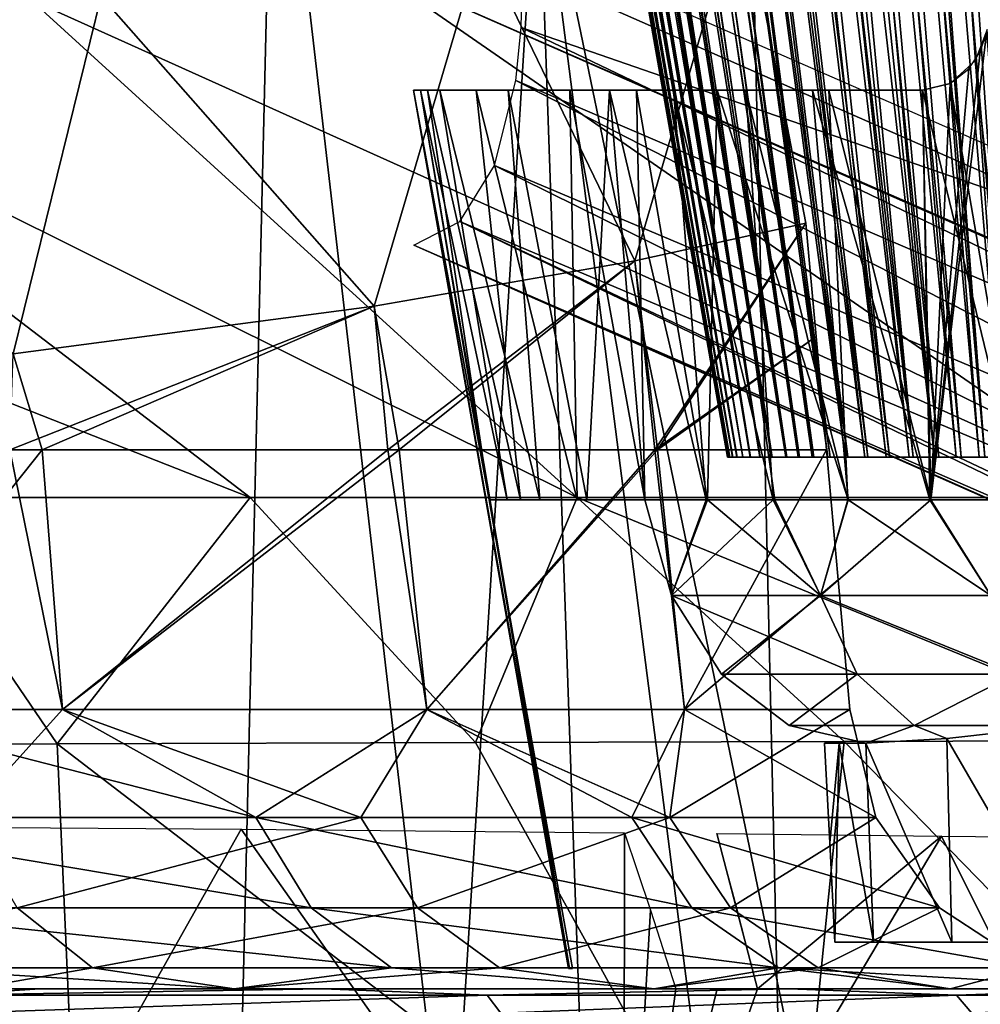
# Model space of a CAD drawing. Header units: millimetres. Extents: x -148 to 148, y -43 to 91.
# Tile 126 of 149: x 110.72 to 120.5, y 4.34 to 14.37. Entities that reach past the tile are written whole.
import ezdxf

# ---------------------------------------------------------------- set-up
doc = ezdxf.new("R2010")
doc.units = ezdxf.units.MM
doc.header["$LTSCALE"] = 65.185185
for name, color, linetype in [('10', 7, 'CONTINUOUS'), ('13', 7, 'CONTINUOUS'), ('15', 7, 'CONTINUOUS'), ('16', 7, 'CONTINUOUS'), ('18', 7, 'CONTINUOUS'), ('184', 7, 'CONTINUOUS'), ('189', 7, 'CONTINUOUS'), ('192', 7, 'CONTINUOUS'), ('193', 7, 'CONTINUOUS'), ('202', 7, 'CONTINUOUS'), ('205', 7, 'CONTINUOUS'), ('213', 7, 'CONTINUOUS'), ('214', 7, 'CONTINUOUS'), ('248', 7, 'CONTINUOUS'), ('249', 7, 'CONTINUOUS'), ('250', 7, 'CONTINUOUS'), ('251', 7, 'CONTINUOUS'), ('252', 7, 'CONTINUOUS'), ('253', 7, 'CONTINUOUS'), ('281', 7, 'CONTINUOUS'), ('286', 7, 'CONTINUOUS'), ('287', 7, 'CONTINUOUS'), ('5', 7, 'CONTINUOUS'), ('6', 7, 'CONTINUOUS'), ('7', 7, 'CONTINUOUS'), ('8', 7, 'CONTINUOUS'), ('9', 7, 'CONTINUOUS')]:
    doc.layers.add(name, color=color, linetype=linetype)

msp = doc.modelspace()

# ---------------------------------------------------------------- linework, layer by layer
at = {"layer": '10', "color": 254, "linetype": 'Continuous', "true_color": 0xb0e0e6}
for points in [[(109.276, 16.866, 26.849), (106.772, 14.157, 31.61), (111.554, 14.605, 25.112), (109.276, 16.866, 26.849)], [(115.418, 15.146, 17.903), (116.982, 11.91, 15.57), (118.076, 15.667, 10.038), (115.418, 15.146, 17.903)], [(116.982, 11.91, 15.57), (118.723, 12.293, 9.774), (118.076, 15.667, 10.038), (116.982, 11.91, 15.57)], [(111.554, 14.605, 25.112), (114.33, 11.449, 21.489), (115.418, 15.146, 17.903), (111.554, 14.605, 25.112)], [(114.33, 11.449, 21.489), (116.982, 11.91, 15.57), (115.418, 15.146, 17.903), (114.33, 11.449, 21.489)], [(106.772, 14.157, 31.61), (110.656, 10.963, 27.511), (111.554, 14.605, 25.112), (106.772, 14.157, 31.61)], [(110.656, 10.963, 27.511), (114.33, 11.449, 21.489), (111.554, 14.605, 25.112), (110.656, 10.963, 27.511)]]:
    msp.add_3dface(points, dxfattribs=at)
at = {"layer": '13', "color": 254, "linetype": 'Continuous', "true_color": 0xb0e0e6}
for points in [[(106.772, 14.157, -31.61), (109.276, 16.866, -26.849), (111.554, 14.605, -25.112), (106.772, 14.157, -31.61)], [(116.982, 11.91, -15.57), (115.418, 15.146, -17.903), (118.076, 15.667, -10.038), (116.982, 11.91, -15.57)], [(118.723, 12.293, -9.774), (116.982, 11.91, -15.57), (118.076, 15.667, -10.038), (118.723, 12.293, -9.774)], [(114.33, 11.449, -21.489), (111.554, 14.605, -25.112), (115.418, 15.146, -17.903), (114.33, 11.449, -21.489)], [(116.982, 11.91, -15.57), (114.33, 11.449, -21.489), (115.418, 15.146, -17.903), (116.982, 11.91, -15.57)], [(110.656, 10.963, -27.512), (106.772, 14.157, -31.61), (111.554, 14.605, -25.112), (110.656, 10.963, -27.512)], [(114.33, 11.449, -21.489), (110.656, 10.963, -27.512), (111.554, 14.605, -25.112), (114.33, 11.449, -21.489)]]:
    msp.add_3dface(points, dxfattribs=at)
at = {"layer": '15', "color": 254, "linetype": 'Continuous', "true_color": 0xb0e0e6}
for points in [[(108.848, 7.343, 30.267), (108.209, 6.244, 31.501), (113.127, 6.244, 24.581), (108.848, 7.343, 30.267)], [(111.16, 7.343, 27.118), (108.848, 7.343, 30.267), (113.127, 6.244, 24.581), (111.16, 7.343, 27.118)], [(114.865, 7.343, 20.929), (111.16, 7.343, 27.118), (113.127, 6.244, 24.581), (114.865, 7.343, 20.929)], [(114.865, 7.343, 20.929), (113.127, 6.244, 24.581), (116.951, 6.244, 17.048), (114.865, 7.343, 20.929)], [(117.489, 7.343, 14.883), (114.865, 7.343, 20.929), (116.951, 6.244, 17.048), (117.489, 7.343, 14.883)], [(117.489, 7.343, 14.883), (116.951, 6.244, 17.048), (119.436, 6.244, 9.013), (117.489, 7.343, 14.883)], [(119.171, 7.343, 8.957), (117.489, 7.343, 14.883), (119.436, 6.244, 9.013), (119.171, 7.343, 8.957)], [(108.72, 5.323, 31.918), (113.691, 5.323, 24.925), (108.209, 6.244, 31.501), (108.72, 5.323, 31.918)], [(108.209, 6.244, 31.501), (113.691, 5.323, 24.925), (113.127, 6.244, 24.581), (108.209, 6.244, 31.501)], [(113.127, 6.244, 24.581), (117.562, 5.323, 17.298), (116.951, 6.244, 17.048), (113.127, 6.244, 24.581)], [(113.691, 5.323, 24.925), (117.562, 5.323, 17.298), (113.127, 6.244, 24.581), (113.691, 5.323, 24.925)], [(116.951, 6.244, 17.048), (120.082, 5.323, 9.15), (119.436, 6.244, 9.013), (116.951, 6.244, 17.048)], [(117.562, 5.323, 17.298), (120.082, 5.323, 9.15), (116.951, 6.244, 17.048), (117.562, 5.323, 17.298)], [(109.46, 4.713, 32.522), (114.506, 4.713, 25.422), (108.72, 5.323, 31.918), (109.46, 4.713, 32.522)], [(108.72, 5.323, 31.918), (114.506, 4.713, 25.422), (113.691, 5.323, 24.925), (108.72, 5.323, 31.918)], [(114.506, 4.713, 25.422), (118.446, 4.713, 17.659), (113.691, 5.323, 24.925), (114.506, 4.713, 25.422)], [(113.691, 5.323, 24.925), (118.446, 4.713, 17.659), (117.562, 5.323, 17.298), (113.691, 5.323, 24.925)], [(118.446, 4.713, 17.659), (121.016, 4.713, 9.347), (117.562, 5.323, 17.298), (118.446, 4.713, 17.659)], [(117.562, 5.323, 17.298), (121.016, 4.713, 9.347), (120.082, 5.323, 9.15), (117.562, 5.323, 17.298)], [(109.46, 4.713, 32.522), (112.907, 4.5, 29.844), (114.506, 4.713, 25.422), (109.46, 4.713, 32.522)], [(110.237, 4.5, 33.324), (112.907, 4.5, 29.844), (109.46, 4.713, 32.522), (110.237, 4.5, 33.324)], [(112.907, 4.5, 29.844), (117.178, 4.5, 22.971), (114.506, 4.713, 25.422), (112.907, 4.5, 29.844)], [(114.506, 4.713, 25.422), (117.178, 4.5, 22.971), (118.446, 4.713, 17.659), (114.506, 4.713, 25.422)], [(117.178, 4.5, 22.971), (120.191, 4.5, 16.222), (118.446, 4.713, 17.659), (117.178, 4.5, 22.971)], [(120.191, 4.5, 16.222), (122.102, 4.5, 9.577), (118.446, 4.713, 17.659), (120.191, 4.5, 16.222)], [(118.446, 4.713, 17.659), (122.102, 4.5, 9.577), (121.016, 4.713, 9.347), (118.446, 4.713, 17.659)]]:
    msp.add_3dface(points, dxfattribs=at)
at = {"layer": '16', "color": 254, "linetype": 'Continuous', "true_color": 0xb0e0e6}
for points in [[(108.848, 7.343, -30.267), (111.16, 7.343, -27.118), (110.166, 6.244, -28.982), (108.848, 7.343, -30.267)], [(110.166, 6.244, -28.982), (111.16, 7.343, -27.118), (114.195, 6.244, -22.753), (110.166, 6.244, -28.982)], [(111.16, 7.343, -27.118), (114.865, 7.343, -20.929), (114.195, 6.244, -22.753), (111.16, 7.343, -27.118)], [(114.195, 6.244, -22.753), (114.865, 7.343, -20.929), (117.34, 6.244, -16.067), (114.195, 6.244, -22.753)], [(114.865, 7.343, -20.929), (117.489, 7.343, -14.883), (117.34, 6.244, -16.067), (114.865, 7.343, -20.929)], [(117.34, 6.244, -16.067), (119.171, 7.343, -8.957), (119.436, 6.244, -9.013), (117.34, 6.244, -16.067)], [(117.489, 7.343, -14.883), (119.171, 7.343, -8.957), (117.34, 6.244, -16.067), (117.489, 7.343, -14.883)], [(110.166, 6.244, -28.982), (114.195, 6.244, -22.753), (110.697, 5.323, -29.374), (110.166, 6.244, -28.982)], [(110.697, 5.323, -29.374), (114.195, 6.244, -22.753), (114.772, 5.323, -23.075), (110.697, 5.323, -29.374)], [(114.195, 6.244, -22.753), (117.34, 6.244, -16.067), (114.772, 5.323, -23.075), (114.195, 6.244, -22.753)], [(114.772, 5.323, -23.075), (117.34, 6.244, -16.067), (117.956, 5.323, -16.304), (114.772, 5.323, -23.075)], [(117.34, 6.244, -16.067), (119.436, 6.244, -9.013), (117.956, 5.323, -16.304), (117.34, 6.244, -16.067)], [(119.436, 6.244, -9.013), (120.082, 5.323, -9.15), (117.956, 5.323, -16.304), (119.436, 6.244, -9.013)], [(111.465, 4.713, -29.941), (106.599, 4.713, -35.812), (110.697, 5.323, -29.374), (111.465, 4.713, -29.941)], [(111.465, 4.713, -29.941), (110.697, 5.323, -29.374), (114.772, 5.323, -23.075), (111.465, 4.713, -29.941)], [(115.605, 4.713, -23.54), (111.465, 4.713, -29.941), (114.772, 5.323, -23.075), (115.605, 4.713, -23.54)], [(115.605, 4.713, -23.54), (114.772, 5.323, -23.075), (117.956, 5.323, -16.304), (115.605, 4.713, -23.54)], [(118.847, 4.713, -16.647), (115.605, 4.713, -23.54), (117.956, 5.323, -16.304), (118.847, 4.713, -16.647)], [(120.082, 5.323, -9.15), (118.847, 4.713, -16.647), (117.956, 5.323, -16.304), (120.082, 5.323, -9.15)], [(121.016, 4.713, -9.347), (118.847, 4.713, -16.647), (120.082, 5.323, -9.15), (121.016, 4.713, -9.347)], [(111.465, 4.713, -29.941), (110.237, 4.5, -33.324), (106.599, 4.713, -35.812), (111.465, 4.713, -29.941)], [(112.907, 4.5, -29.844), (110.237, 4.5, -33.324), (111.465, 4.713, -29.941), (112.907, 4.5, -29.844)], [(115.605, 4.713, -23.54), (112.907, 4.5, -29.844), (111.465, 4.713, -29.941), (115.605, 4.713, -23.54)], [(117.178, 4.5, -22.971), (112.907, 4.5, -29.844), (115.605, 4.713, -23.54), (117.178, 4.5, -22.971)], [(118.847, 4.713, -16.647), (117.178, 4.5, -22.971), (115.605, 4.713, -23.54), (118.847, 4.713, -16.647)], [(120.191, 4.5, -16.221), (117.178, 4.5, -22.971), (118.847, 4.713, -16.647), (120.191, 4.5, -16.221)], [(121.016, 4.713, -9.347), (120.191, 4.5, -16.221), (118.847, 4.713, -16.647), (121.016, 4.713, -9.347)], [(122.102, 4.5, -9.577), (120.191, 4.5, -16.221), (121.016, 4.713, -9.347), (122.102, 4.5, -9.577)]]:
    msp.add_3dface(points, dxfattribs=at)
at = {"layer": '18', "color": 254, "linetype": 'Continuous', "true_color": 0xb0e0e6}
for points in [[(107.673, 4.5, -38.535), (110.928, 4.5, -35.471), (109.95, 4.433, -36.775), (107.673, 4.5, -38.535)], [(110.928, 4.5, -35.471), (113.807, 4.5, -32.435), (109.95, 4.433, -36.775), (110.928, 4.5, -35.471)], [(113.807, 4.5, -32.435), (115.479, 4.433, -30.884), (109.95, 4.433, -36.775), (113.807, 4.5, -32.435)], [(115.479, 4.433, -30.884), (110.076, 4.25, -36.907), (109.95, 4.433, -36.775), (115.479, 4.433, -30.884)], [(115.62, 4.25, -31.002), (110.076, 4.25, -36.907), (115.479, 4.433, -30.884), (115.62, 4.25, -31.002)], [(113.807, 4.5, -32.435), (118.552, 4.5, -26.474), (115.479, 4.433, -30.884), (113.807, 4.5, -32.435)], [(118.552, 4.5, -26.474), (120.257, 4.433, -24.369), (115.479, 4.433, -30.884), (118.552, 4.5, -26.474)], [(120.257, 4.433, -24.369), (115.62, 4.25, -31.002), (115.479, 4.433, -30.884), (120.257, 4.433, -24.369)], [(120.411, 4.25, -24.467), (115.62, 4.25, -31.002), (120.257, 4.433, -24.369), (120.411, 4.25, -24.467)], [(118.552, 4.5, -26.474), (122.119, 4.5, -20.676), (120.257, 4.433, -24.369), (118.552, 4.5, -26.474)], [(122.119, 4.5, -20.676), (124.056, 4.433, -17.239), (120.257, 4.433, -24.369), (122.119, 4.5, -20.676)], [(124.056, 4.433, -17.239), (120.411, 4.25, -24.467), (120.257, 4.433, -24.369), (124.056, 4.433, -17.239)], [(124.224, 4.25, -17.313), (120.411, 4.25, -24.467), (124.056, 4.433, -17.239), (124.224, 4.25, -17.313)]]:
    msp.add_3dface(points, dxfattribs=at)
at = {"layer": '184', "color": 7, "linetype": 'Continuous'}
for points in [[(107.796, -34.448, -59.252), (108.169, 18.478, -55.746), (112.067, -34.448, -56.512), (107.796, -34.448, -59.252)], [(108.169, 18.478, -55.746), (113.309, 17.619, -52.342), (112.067, -34.448, -56.512), (108.169, 18.478, -55.746)], [(112.067, -34.448, -56.512), (113.309, 17.619, -52.342), (119.335, -34.448, -51.248), (112.067, -34.448, -56.512)], [(113.309, 17.619, -52.342), (118.146, 16.834, -48.762), (119.335, -34.448, -51.248), (113.309, 17.619, -52.342)], [(118.146, 16.834, -48.762), (122.701, 16.122, -44.981), (119.335, -34.448, -51.248), (118.146, 16.834, -48.762)], [(119.335, -34.448, -51.248), (122.701, 16.122, -44.981), (125.137, -34.448, -46.354), (119.335, -34.448, -51.248)]]:
    msp.add_3dface(points, dxfattribs=at)
at = {"layer": '189', "color": 7, "linetype": 'Continuous'}
for points in [[(114.603, 15.71, 22.265), (121.359, 12.747, 23.628), (117.402, 40.268, 18.33), (114.603, 15.71, 22.265)], [(117.402, 40.268, 18.33), (121.359, 12.747, 23.628), (120.978, 35.555, 19.61), (117.402, 40.268, 18.33)]]:
    msp.add_3dface(points, dxfattribs=at)
at = {"layer": '192', "color": 7, "linetype": 'Continuous'}
for points in [[(106.442, 6.981, 48.18), (111.105, 6.994, 44.546), (109.397, 9.5, 44.757), (106.442, 6.981, 48.18)], [(109.397, 9.5, 44.757), (111.105, 6.994, 44.546), (113.069, 9.5, 41.591), (109.397, 9.5, 44.757)], [(111.105, 6.994, 44.546), (115.363, 7.007, 40.796), (113.069, 9.5, 41.591), (111.105, 6.994, 44.546)], [(113.069, 9.5, 41.591), (115.363, 7.007, 40.796), (116.395, 9.5, 38.4), (113.069, 9.5, 41.591)], [(115.363, 7.007, 40.796), (119.114, 7.018, 37.046), (116.395, 9.5, 38.4), (115.363, 7.007, 40.796)], [(116.395, 9.5, 38.4), (122.431, 7.029, 33.268), (122.081, 9.5, 31.953), (116.395, 9.5, 38.4)], [(119.114, 7.018, 37.046), (122.431, 7.029, 33.268), (116.395, 9.5, 38.4), (119.114, 7.018, 37.046)]]:
    msp.add_3dface(points, dxfattribs=at)
at = {"layer": '193', "color": 7, "linetype": 'Continuous'}
for points in [[(119.114, 7.018, 37.046), (115.363, 7.007, 40.796), (118.535, 1.287, 40.397), (119.114, 7.018, 37.046)], [(119.114, 7.018, 37.046), (118.535, 1.287, 40.397), (124.663, 1.326, 33.826), (119.114, 7.018, 37.046)], [(122.431, 7.029, 33.268), (119.114, 7.018, 37.046), (124.663, 1.326, 33.826), (122.431, 7.029, 33.268)], [(106.442, 6.981, 48.18), (103.204, 1.194, 52.417), (111.361, 1.242, 46.612), (106.442, 6.981, 48.18)], [(111.105, 6.994, 44.546), (106.442, 6.981, 48.18), (111.361, 1.242, 46.612), (111.105, 6.994, 44.546)], [(115.363, 7.007, 40.796), (111.105, 6.994, 44.546), (118.535, 1.287, 40.397), (115.363, 7.007, 40.796)], [(111.105, 6.994, 44.546), (111.361, 1.242, 46.612), (118.535, 1.287, 40.397), (111.105, 6.994, 44.546)]]:
    msp.add_3dface(points, dxfattribs=at)
at = {"layer": '202', "color": 7, "linetype": 'Continuous'}
for points in [[(110.837, 14.57, 28.448), (122.081, 9.5, 31.953), (114.264, 14.917, 23.021), (110.837, 14.57, 28.448)], [(114.264, 14.917, 23.021), (126.573, 9.5, 25.444), (120.764, 12.066, 24.351), (114.264, 14.917, 23.021)], [(122.081, 9.5, 31.953), (126.573, 9.5, 25.444), (114.264, 14.917, 23.021), (122.081, 9.5, 31.953)], [(106.879, 14.239, 33.479), (116.395, 9.5, 38.4), (110.837, 14.57, 28.448), (106.879, 14.239, 33.479)], [(116.395, 9.5, 38.4), (122.081, 9.5, 31.953), (110.837, 14.57, 28.448), (116.395, 9.5, 38.4)], [(101.924, 13.891, 38.675), (113.069, 9.5, 41.591), (106.879, 14.239, 33.479), (101.924, 13.891, 38.675)], [(113.069, 9.5, 41.591), (116.395, 9.5, 38.4), (106.879, 14.239, 33.479), (113.069, 9.5, 41.591)], [(109.397, 9.5, 44.757), (113.069, 9.5, 41.591), (101.924, 13.891, 38.675), (109.397, 9.5, 44.757)]]:
    msp.add_3dface(points, dxfattribs=at)
at = {"layer": '205', "color": 7, "linetype": 'Continuous'}
msp.add_3dface([(115.841, 14.881, 20.012), (121.097, 34.978, 17.169), (122.159, 12.095, 21.281), (115.841, 14.881, 20.012)], dxfattribs=at)
at = {"layer": '213', "color": 7, "linetype": 'Continuous'}
for points in [[(113.165, -29.154, -52.38), (106.212, 17.999, -54.054), (109.399, -29.154, -54.945), (113.165, -29.154, -52.38)], [(115.996, 16.35, -47.302), (106.212, 17.999, -54.054), (113.165, -29.154, -52.38), (115.996, 16.35, -47.302)], [(117.586, -29.154, -49.086), (115.996, 16.35, -47.302), (113.165, -29.154, -52.38), (117.586, -29.154, -49.086)], [(121.845, -29.154, -45.566), (115.996, 16.35, -47.302), (117.586, -29.154, -49.086), (121.845, -29.154, -45.566)], [(125.411, -29.154, -42.293), (115.996, 16.35, -47.302), (121.845, -29.154, -45.566), (125.411, -29.154, -42.293)], [(124.647, 14.976, -39.803), (115.996, 16.35, -47.302), (125.411, -29.154, -42.293), (124.647, 14.976, -39.803)]]:
    msp.add_3dface(points, dxfattribs=at)
at = {"layer": '214', "color": 7, "linetype": 'Continuous'}
for points in [[(112.976, 6.123, 39.818), (109.871, 0.612, 44.706), (108.609, 6.156, 43.543), (112.976, 6.123, 39.818)], [(116.87, 0.607, 38.66), (109.871, 0.612, 44.706), (112.976, 6.123, 39.818), (116.87, 0.607, 38.66)], [(116.878, 6.088, 36.032), (116.87, 0.607, 38.66), (112.976, 6.123, 39.818), (116.878, 6.088, 36.032)], [(117.143, 5.301, 36.2), (116.87, 0.607, 38.66), (116.878, 6.088, 36.032), (117.143, 5.301, 36.2)], [(122.825, 0.595, 32.297), (116.87, 0.607, 38.66), (120.103, 6.055, 32.467), (122.825, 0.595, 32.297)], [(120.103, 6.055, 32.467), (116.87, 0.607, 38.66), (118.232, 4.5, 35.493), (120.103, 6.055, 32.467)], [(117.819, 6.079, 35.038), (120.103, 6.055, 32.467), (118.232, 4.5, 35.493), (117.819, 6.079, 35.038)], [(118.029, 5.297, 35.268), (117.819, 6.079, 35.038), (118.232, 4.5, 35.493), (118.029, 5.297, 35.268)], [(122.177, 6.032, 29.895), (122.825, 0.595, 32.297), (120.103, 6.055, 32.467), (122.177, 6.032, 29.895)], [(117.402, 4.5, 36.363), (116.87, 0.607, 38.66), (117.143, 5.301, 36.2), (117.402, 4.5, 36.363)], [(118.232, 4.5, 35.493), (116.87, 0.607, 38.66), (117.82, 4.5, 35.928), (118.232, 4.5, 35.493)], [(117.82, 4.5, 35.928), (116.87, 0.607, 38.66), (117.402, 4.5, 36.363), (117.82, 4.5, 35.928)]]:
    msp.add_3dface(points, dxfattribs=at)
at = {"layer": '248', "color": 7, "linetype": 'Continuous'}
for points in [[(118.42, 9.5), (118.464, 9.5, 0.53), (118.464, 9.5, -0.528), (118.42, 9.5)], [(118.464, 9.5, -0.528), (118.464, 9.5, 0.53), (118.62, 9.5, -1.116), (118.464, 9.5, -0.528)], [(118.464, 9.5, 0.53), (118.623, 9.5, 1.124), (118.62, 9.5, -1.116), (118.464, 9.5, 0.53)], [(118.62, 9.5, -1.116), (118.623, 9.5, 1.124), (118.939, 9.5, -1.775), (118.62, 9.5, -1.116)], [(118.623, 9.5, 1.124), (118.95, 9.5, 1.793), (118.939, 9.5, -1.775), (118.623, 9.5, 1.124)], [(118.939, 9.5, -1.775), (118.95, 9.5, 1.793), (119.485, 9.5, -2.49), (118.939, 9.5, -1.775)], [(118.95, 9.5, 1.793), (119.509, 9.5, 2.516), (119.485, 9.5, -2.49), (118.95, 9.5, 1.793)], [(119.485, 9.5, -2.49), (119.509, 9.5, 2.516), (120.317, 9.5, -3.21), (119.485, 9.5, -2.49)], [(119.509, 9.5, 2.516), (120.359, 9.5, 3.24), (120.317, 9.5, -3.21), (119.509, 9.5, 2.516)], [(120.317, 9.5, -3.21), (120.359, 9.5, 3.24), (121.472, 9.5, -3.862), (120.317, 9.5, -3.21)], [(120.359, 9.5, 3.24), (121.546, 9.5, 3.894), (121.472, 9.5, -3.862), (120.359, 9.5, 3.24)]]:
    msp.add_3dface(points, dxfattribs=at)
at = {"layer": '249', "color": 7, "linetype": 'Continuous'}
for points in [[(109.787, 56.077), (117.927, 9.913), (117.933, 9.913, -0.197), (109.787, 56.077)], [(109.814, 56.045, -0.678), (109.787, 56.077), (117.933, 9.913, -0.197), (109.814, 56.045, -0.678)], [(109.898, 55.941, -1.394), (109.814, 56.045, -0.678), (117.949, 9.913, -0.401), (109.898, 55.941, -1.394)], [(117.949, 9.913, -0.401), (109.814, 56.045, -0.678), (117.933, 9.913, -0.197), (117.949, 9.913, -0.401)], [(110.046, 55.759, -2.136), (109.898, 55.941, -1.394), (117.978, 9.913, -0.61), (110.046, 55.759, -2.136)], [(117.978, 9.913, -0.61), (109.898, 55.941, -1.394), (117.949, 9.913, -0.401), (117.978, 9.913, -0.61)], [(110.263, 55.493, -2.894), (110.046, 55.759, -2.136), (118.022, 9.913, -0.827), (110.263, 55.493, -2.894)], [(118.022, 9.913, -0.827), (110.046, 55.759, -2.136), (117.978, 9.913, -0.61), (118.022, 9.913, -0.827)], [(110.551, 55.142, -3.658), (110.263, 55.493, -2.894), (118.081, 9.913, -1.051), (110.551, 55.142, -3.658)], [(118.081, 9.913, -1.051), (110.263, 55.493, -2.894), (118.022, 9.913, -0.827), (118.081, 9.913, -1.051)], [(110.912, 54.701, -4.417), (110.551, 55.142, -3.658), (118.157, 9.913, -1.284), (110.912, 54.701, -4.417)], [(118.157, 9.913, -1.284), (110.551, 55.142, -3.658), (118.081, 9.913, -1.051), (118.157, 9.913, -1.284)], [(111.193, 54.358, -4.914), (110.912, 54.701, -4.417), (118.254, 9.913, -1.525), (111.193, 54.358, -4.914)], [(118.254, 9.913, -1.525), (110.912, 54.701, -4.417), (118.157, 9.913, -1.284), (118.254, 9.913, -1.525)], [(111.505, 53.975, -5.4), (111.193, 54.358, -4.914), (118.373, 9.913, -1.774), (111.505, 53.975, -5.4)], [(118.373, 9.913, -1.774), (111.193, 54.358, -4.914), (118.254, 9.913, -1.525), (118.373, 9.913, -1.774)], [(118.518, 9.913, -2.031), (111.505, 53.975, -5.4), (118.373, 9.913, -1.774), (118.518, 9.913, -2.031)], [(111.852, 53.55, -5.876), (111.505, 53.975, -5.4), (118.518, 9.913, -2.031), (111.852, 53.55, -5.876)], [(112.232, 53.082, -6.337), (111.852, 53.55, -5.876), (118.518, 9.913, -2.031), (112.232, 53.082, -6.337)], [(112.647, 52.572, -6.781), (112.232, 53.082, -6.337), (118.644, 9.913, -2.227), (112.647, 52.572, -6.781)], [(118.644, 9.913, -2.227), (112.232, 53.082, -6.337), (118.518, 9.913, -2.031), (118.644, 9.913, -2.227)], [(113.097, 52.019, -7.209), (112.647, 52.572, -6.781), (118.787, 9.913, -2.425), (113.097, 52.019, -7.209)], [(118.787, 9.913, -2.425), (112.647, 52.572, -6.781), (118.644, 9.913, -2.227), (118.787, 9.913, -2.425)], [(113.582, 51.423, -7.618), (113.097, 52.019, -7.209), (118.947, 9.913, -2.625), (113.582, 51.423, -7.618)], [(118.947, 9.913, -2.625), (113.097, 52.019, -7.209), (118.787, 9.913, -2.425), (118.947, 9.913, -2.625)], [(114.103, 50.786, -8.006), (113.582, 51.423, -7.618), (119.125, 9.913, -2.826), (114.103, 50.786, -8.006)], [(119.125, 9.913, -2.826), (113.582, 51.423, -7.618), (118.947, 9.913, -2.625), (119.125, 9.913, -2.826)], [(114.661, 50.105, -8.374), (114.103, 50.786, -8.006), (119.322, 9.913, -3.026), (114.661, 50.105, -8.374)], [(119.322, 9.913, -3.026), (114.103, 50.786, -8.006), (119.125, 9.913, -2.826), (119.322, 9.913, -3.026)], [(115.105, 49.565, -8.635), (114.661, 50.105, -8.374), (119.539, 9.913, -3.225), (115.105, 49.565, -8.635)], [(119.539, 9.913, -3.225), (114.661, 50.105, -8.374), (119.322, 9.913, -3.026), (119.539, 9.913, -3.225)], [(115.569, 49.003, -8.882), (115.105, 49.565, -8.635), (119.775, 9.913, -3.421), (115.569, 49.003, -8.882)], [(119.775, 9.913, -3.421), (115.105, 49.565, -8.635), (119.539, 9.913, -3.225), (119.775, 9.913, -3.421)], [(116.054, 48.415, -9.114), (115.569, 49.003, -8.882), (120.032, 9.913, -3.612), (116.054, 48.415, -9.114)], [(120.032, 9.913, -3.612), (115.569, 49.003, -8.882), (119.775, 9.913, -3.421), (120.032, 9.913, -3.612)], [(116.56, 47.801, -9.329), (116.054, 48.415, -9.114), (120.032, 9.913, -3.612), (116.56, 47.801, -9.329)], [(117.085, 47.161, -9.526), (116.56, 47.801, -9.329), (120.253, 9.913, -3.762), (117.085, 47.161, -9.526)], [(120.253, 9.913, -3.762), (116.56, 47.801, -9.329), (120.032, 9.913, -3.612), (120.253, 9.913, -3.762)], [(117.629, 46.497, -9.703), (117.085, 47.161, -9.526), (120.486, 9.913, -3.907), (117.629, 46.497, -9.703)], [(120.486, 9.913, -3.907), (117.085, 47.161, -9.526), (120.253, 9.913, -3.762), (120.486, 9.913, -3.907)], [(118.194, 45.807, -9.859), (117.629, 46.497, -9.703), (120.734, 9.913, -4.047), (118.194, 45.807, -9.859)], [(120.734, 9.913, -4.047), (117.629, 46.497, -9.703), (120.486, 9.913, -3.907), (120.734, 9.913, -4.047)], [(118.78, 45.091, -9.994), (118.194, 45.807, -9.859), (121.272, 9.913, -4.312), (118.78, 45.091, -9.994)], [(121.272, 9.913, -4.312), (118.194, 45.807, -9.859), (120.996, 9.913, -4.183), (121.272, 9.913, -4.312)], [(120.996, 9.913, -4.183), (118.194, 45.807, -9.859), (120.734, 9.913, -4.047), (120.996, 9.913, -4.183)], [(119.266, 44.497, -10.085), (118.78, 45.091, -9.994), (121.563, 9.913, -4.434), (119.266, 44.497, -10.085)], [(121.563, 9.913, -4.434), (118.78, 45.091, -9.994), (121.272, 9.913, -4.312), (121.563, 9.913, -4.434)], [(119.768, 43.885, -10.161), (119.266, 44.497, -10.085), (121.563, 9.913, -4.434), (119.768, 43.885, -10.161)], [(120.281, 43.258, -10.219), (119.768, 43.885, -10.161), (121.871, 9.913, -4.55), (120.281, 43.258, -10.219)], [(121.871, 9.913, -4.55), (119.768, 43.885, -10.161), (121.563, 9.913, -4.434), (121.871, 9.913, -4.55)], [(122.195, 9.913, -4.657), (120.281, 43.258, -10.219), (121.871, 9.913, -4.55), (122.195, 9.913, -4.657)], [(120.802, 42.619, -10.26), (120.281, 43.258, -10.219), (122.195, 9.913, -4.657), (120.802, 42.619, -10.26)]]:
    msp.add_3dface(points, dxfattribs=at)
at = {"layer": '250', "color": 7, "linetype": 'Continuous'}
for points in [[(117.927, 9.913), (109.787, 56.077), (109.816, 56.042, 0.707), (117.927, 9.913)], [(109.816, 56.042, 0.707), (109.907, 55.929, 1.453), (117.949, 9.913, 0.401), (109.816, 56.042, 0.707)], [(117.932, 9.913, 0.197), (109.816, 56.042, 0.707), (117.949, 9.913, 0.401), (117.932, 9.913, 0.197)], [(117.927, 9.913), (109.816, 56.042, 0.707), (117.932, 9.913, 0.197), (117.927, 9.913)], [(109.907, 55.929, 1.453), (110.068, 55.732, 2.224), (117.979, 9.913, 0.612), (109.907, 55.929, 1.453)], [(117.949, 9.913, 0.401), (109.907, 55.929, 1.453), (117.979, 9.913, 0.612), (117.949, 9.913, 0.401)], [(117.979, 9.913, 0.612), (110.068, 55.732, 2.224), (118.023, 9.913, 0.831), (117.979, 9.913, 0.612)], [(110.068, 55.732, 2.224), (110.306, 55.441, 3.02), (118.023, 9.913, 0.831), (110.068, 55.732, 2.224)], [(118.023, 9.913, 0.831), (110.306, 55.441, 3.02), (118.083, 9.913, 1.058), (118.023, 9.913, 0.831)], [(110.306, 55.441, 3.02), (110.51, 55.193, 3.558), (118.083, 9.913, 1.058), (110.306, 55.441, 3.02)], [(110.51, 55.193, 3.558), (110.751, 54.898, 4.098), (118.161, 9.913, 1.294), (110.51, 55.193, 3.558)], [(118.083, 9.913, 1.058), (110.51, 55.193, 3.558), (118.161, 9.913, 1.294), (118.083, 9.913, 1.058)], [(110.751, 54.898, 4.098), (111.029, 54.558, 4.633), (118.161, 9.913, 1.294), (110.751, 54.898, 4.098)], [(111.029, 54.558, 4.633), (111.346, 54.171, 5.16), (118.26, 9.913, 1.539), (111.029, 54.558, 4.633)], [(118.161, 9.913, 1.294), (111.029, 54.558, 4.633), (118.26, 9.913, 1.539), (118.161, 9.913, 1.294)], [(111.346, 54.171, 5.16), (111.701, 53.735, 5.676), (118.382, 9.913, 1.791), (111.346, 54.171, 5.16)], [(118.26, 9.913, 1.539), (111.346, 54.171, 5.16), (118.382, 9.913, 1.791), (118.26, 9.913, 1.539)], [(118.382, 9.913, 1.791), (111.701, 53.735, 5.676), (118.53, 9.913, 2.051), (118.382, 9.913, 1.791)], [(111.701, 53.735, 5.676), (112.093, 53.253, 6.174), (118.53, 9.913, 2.051), (111.701, 53.735, 5.676)], [(118.53, 9.913, 2.051), (112.093, 53.253, 6.174), (118.66, 9.913, 2.249), (118.53, 9.913, 2.051)], [(112.093, 53.253, 6.174), (112.525, 52.721, 6.656), (118.66, 9.913, 2.249), (112.093, 53.253, 6.174)], [(112.525, 52.721, 6.656), (112.996, 52.142, 7.118), (118.806, 9.913, 2.45), (112.525, 52.721, 6.656)], [(118.66, 9.913, 2.249), (112.525, 52.721, 6.656), (118.806, 9.913, 2.45), (118.66, 9.913, 2.249)], [(112.996, 52.142, 7.118), (113.508, 51.514, 7.559), (118.97, 9.913, 2.652), (112.996, 52.142, 7.118)], [(118.806, 9.913, 2.45), (112.996, 52.142, 7.118), (118.97, 9.913, 2.652), (118.806, 9.913, 2.45)], [(113.508, 51.514, 7.559), (114.063, 50.835, 7.978), (119.152, 9.913, 2.855), (113.508, 51.514, 7.559)], [(118.97, 9.913, 2.652), (113.508, 51.514, 7.559), (119.152, 9.913, 2.855), (118.97, 9.913, 2.652)], [(114.063, 50.835, 7.978), (114.659, 50.107, 8.373), (119.353, 9.913, 3.056), (114.063, 50.835, 7.978)], [(119.152, 9.913, 2.855), (114.063, 50.835, 7.978), (119.353, 9.913, 3.056), (119.152, 9.913, 2.855)], [(114.659, 50.107, 8.373), (115.297, 49.331, 8.74), (119.574, 9.913, 3.255), (114.659, 50.107, 8.373)], [(119.353, 9.913, 3.056), (114.659, 50.107, 8.373), (119.574, 9.913, 3.255), (119.353, 9.913, 3.056)], [(115.297, 49.331, 8.74), (115.739, 48.791, 8.965), (119.815, 9.913, 3.452), (115.297, 49.331, 8.74)], [(119.574, 9.913, 3.255), (115.297, 49.331, 8.74), (119.815, 9.913, 3.452), (119.574, 9.913, 3.255)], [(115.739, 48.791, 8.965), (116.207, 48.211, 9.178), (119.815, 9.913, 3.452), (115.739, 48.791, 8.965)], [(116.207, 48.211, 9.178), (116.702, 47.594, 9.378), (120.078, 9.913, 3.644), (116.207, 48.211, 9.178)], [(119.815, 9.913, 3.452), (116.207, 48.211, 9.178), (120.078, 9.913, 3.644), (119.815, 9.913, 3.452)], [(116.702, 47.594, 9.378), (117.222, 46.943, 9.563), (120.304, 9.913, 3.794), (116.702, 47.594, 9.378)], [(120.078, 9.913, 3.644), (116.702, 47.594, 9.378), (120.304, 9.913, 3.794), (120.078, 9.913, 3.644)], [(117.222, 46.943, 9.563), (117.608, 46.463, 9.684), (120.543, 9.913, 3.94), (117.222, 46.943, 9.563)], [(120.304, 9.913, 3.794), (117.222, 46.943, 9.563), (120.543, 9.913, 3.94), (120.304, 9.913, 3.794)], [(117.608, 46.463, 9.684), (117.773, 46.257, 9.733), (120.543, 9.913, 3.94), (117.608, 46.463, 9.684)], [(117.773, 46.257, 9.733), (118.354, 45.539, 9.885), (120.797, 9.913, 4.081), (117.773, 46.257, 9.733)], [(120.543, 9.913, 3.94), (117.773, 46.257, 9.733), (120.797, 9.913, 4.081), (120.543, 9.913, 3.94)], [(118.354, 45.539, 9.885), (118.968, 44.788, 10.017), (121.351, 9.913, 4.346), (118.354, 45.539, 9.885)], [(120.797, 9.913, 4.081), (118.354, 45.539, 9.885), (121.066, 9.913, 4.217), (120.797, 9.913, 4.081)], [(121.066, 9.913, 4.217), (118.354, 45.539, 9.885), (121.351, 9.913, 4.346), (121.066, 9.913, 4.217)], [(118.968, 44.788, 10.017), (119.615, 44.006, 10.127), (121.652, 9.913, 4.469), (118.968, 44.788, 10.017)], [(121.351, 9.913, 4.346), (118.968, 44.788, 10.017), (121.652, 9.913, 4.469), (121.351, 9.913, 4.346)], [(119.615, 44.006, 10.127), (120.042, 43.494, 10.183), (121.652, 9.913, 4.469), (119.615, 44.006, 10.127)], [(120.042, 43.494, 10.183), (120.156, 43.357, 10.196), (121.972, 9.913, 4.585), (120.042, 43.494, 10.183)], [(121.652, 9.913, 4.469), (120.042, 43.494, 10.183), (121.972, 9.913, 4.585), (121.652, 9.913, 4.469)], [(121.972, 9.913, 4.585), (120.156, 43.357, 10.196), (122.311, 9.913, 4.692), (121.972, 9.913, 4.585)], [(120.156, 43.357, 10.196), (120.718, 42.686, 10.247), (122.311, 9.913, 4.692), (120.156, 43.357, 10.196)]]:
    msp.add_3dface(points, dxfattribs=at)
at = {"layer": '251', "color": 7, "linetype": 'Continuous'}
for points in [[(120.56, 14.229, -7.584), (119.995, 9.479, -6.434), (120.497, 14.038, -7.524), (120.56, 14.229, -7.584)], [(120.942, 9.479, -6.832), (119.995, 9.479, -6.434), (120.56, 14.229, -7.584), (120.942, 9.479, -6.832)], [(120.497, 14.038, -7.524), (119.995, 9.479, -6.434), (120.383, 13.865, -7.447), (120.497, 14.038, -7.524)], [(120.383, 13.865, -7.447), (119.995, 9.479, -6.434), (120.193, 13.716, -7.341), (120.383, 13.865, -7.447)], [(114.802, 13.647, -0.977), (116.307, 4.707), (114.73, 13.647), (114.802, 13.647, -0.977)], [(115, 13.647, -1.898), (115.683, 9.479, -1.608), (114.802, 13.647, -0.977), (115, 13.647, -1.898)], [(115.683, 9.479, -1.608), (115.501, 9.479, -0.65), (114.802, 13.647, -0.977), (115.683, 9.479, -1.608)], [(115.501, 9.479, -0.65), (116.317, 4.707, -0.323), (114.802, 13.647, -0.977), (115.501, 9.479, -0.65)], [(116.317, 4.707, -0.323), (116.307, 4.707), (114.802, 13.647, -0.977), (116.317, 4.707, -0.323)], [(115.695, 13.647, -3.537), (116.018, 9.479, -2.551), (115, 13.647, -1.898), (115.695, 13.647, -3.537)], [(116.018, 9.479, -2.551), (115.683, 9.479, -1.608), (115, 13.647, -1.898), (116.018, 9.479, -2.551)], [(116.727, 13.647, -4.942), (116.494, 9.479, -3.439), (115.695, 13.647, -3.537), (116.727, 13.647, -4.942)], [(116.494, 9.479, -3.439), (116.018, 9.479, -2.551), (115.695, 13.647, -3.537), (116.494, 9.479, -3.439)], [(117.085, 9.479, -4.237), (116.494, 9.479, -3.439), (116.727, 13.647, -4.942), (117.085, 9.479, -4.237)], [(117.375, 13.647, -5.58), (117.708, 9.479, -4.888), (116.727, 13.647, -4.942), (117.375, 13.647, -5.58)], [(117.708, 9.479, -4.888), (117.085, 9.479, -4.237), (116.727, 13.647, -4.942), (117.708, 9.479, -4.888)], [(118.392, 9.479, -5.463), (117.708, 9.479, -4.888), (117.375, 13.647, -5.58), (118.392, 9.479, -5.463)], [(118.111, 13.647, -6.168), (118.392, 9.479, -5.463), (117.375, 13.647, -5.58), (118.111, 13.647, -6.168)], [(119.149, 9.479, -5.976), (118.392, 9.479, -5.463), (118.111, 13.647, -6.168), (119.149, 9.479, -5.976)], [(118.956, 13.647, -6.715), (119.149, 9.479, -5.976), (118.111, 13.647, -6.168), (118.956, 13.647, -6.715)], [(119.911, 13.647, -7.205), (119.995, 9.479, -6.434), (118.956, 13.647, -6.715), (119.911, 13.647, -7.205)], [(119.995, 9.479, -6.434), (119.149, 9.479, -5.976), (118.956, 13.647, -6.715), (119.995, 9.479, -6.434)], [(120.193, 13.716, -7.341), (119.995, 9.479, -6.434), (119.911, 13.647, -7.205), (120.193, 13.716, -7.341)], [(115.926, 7.083, -0.65), (116.317, 4.707, -0.323), (115.501, 9.479, -0.65), (115.926, 7.083, -0.65)], [(116.349, 4.707, -0.65), (116.317, 4.707, -0.323), (115.926, 7.083, -0.65), (116.349, 4.707, -0.65)]]:
    msp.add_3dface(points, dxfattribs=at)
at = {"layer": '252', "color": 7, "linetype": 'Continuous'}
for points in [[(120.446, 13.948, 7.487), (120.92, 9.479, 6.824), (120.567, 14.267, 7.594), (120.446, 13.948, 7.487)], [(120.192, 13.716, 7.341), (120.92, 9.479, 6.824), (120.446, 13.948, 7.487), (120.192, 13.716, 7.341)], [(114.73, 13.647), (116.307, 4.707), (116.318, 4.707, 0.331), (114.73, 13.647)], [(115.501, 9.479, 0.65), (114.73, 13.647), (116.318, 4.707, 0.331), (115.501, 9.479, 0.65)], [(114.73, 13.647), (115.501, 9.479, 0.65), (114.874, 13.647, 1.389), (114.73, 13.647)], [(115.501, 9.479, 0.65), (115.82, 9.479, 2.05), (114.874, 13.647, 1.389), (115.501, 9.479, 0.65)], [(114.874, 13.647, 1.389), (115.82, 9.479, 2.05), (115.37, 13.647, 2.904), (114.874, 13.647, 1.389)], [(115.82, 9.479, 2.05), (116.396, 9.479, 3.281), (115.37, 13.647, 2.904), (115.82, 9.479, 2.05)], [(115.37, 13.647, 2.904), (116.396, 9.479, 3.281), (116.323, 13.647, 4.466), (115.37, 13.647, 2.904)], [(116.396, 9.479, 3.281), (117.086, 9.479, 4.238), (116.323, 13.647, 4.466), (116.396, 9.479, 3.281)], [(116.323, 13.647, 4.466), (117.086, 9.479, 4.238), (117, 13.647, 5.228), (116.323, 13.647, 4.466)], [(117.086, 9.479, 4.238), (117.722, 9.479, 4.902), (117, 13.647, 5.228), (117.086, 9.479, 4.238)], [(117, 13.647, 5.228), (117.722, 9.479, 4.902), (117.821, 13.647, 5.951), (117, 13.647, 5.228)], [(117.722, 9.479, 4.902), (118.407, 9.479, 5.474), (117.821, 13.647, 5.951), (117.722, 9.479, 4.902)], [(118.407, 9.479, 5.474), (119.153, 9.479, 5.978), (117.821, 13.647, 5.951), (118.407, 9.479, 5.474)], [(117.821, 13.647, 5.951), (119.153, 9.479, 5.978), (118.791, 13.647, 6.618), (117.821, 13.647, 5.951)], [(119.153, 9.479, 5.978), (119.984, 9.479, 6.429), (118.791, 13.647, 6.618), (119.153, 9.479, 5.978)], [(118.791, 13.647, 6.618), (119.984, 9.479, 6.429), (119.911, 13.647, 7.205), (118.791, 13.647, 6.618)], [(119.911, 13.647, 7.205), (120.92, 9.479, 6.824), (120.192, 13.716, 7.341), (119.911, 13.647, 7.205)], [(119.984, 9.479, 6.429), (120.92, 9.479, 6.824), (119.911, 13.647, 7.205), (119.984, 9.479, 6.429)], [(115.926, 7.083, 0.65), (115.501, 9.479, 0.65), (116.318, 4.707, 0.331), (115.926, 7.083, 0.65)], [(116.349, 4.707, 0.65), (115.926, 7.083, 0.65), (116.318, 4.707, 0.331), (116.349, 4.707, 0.65)]]:
    msp.add_3dface(points, dxfattribs=at)
at = {"layer": '253', "color": 7, "linetype": 'Continuous'}
for points in [[(121.342, 7.181, 4.921), (120.157, 7.048, 3.75), (121.359, 4.974, 4.79), (121.342, 7.181, 4.921)], [(121.342, 7.181, -4.921), (121.359, 4.974, -4.79), (120.158, 7.048, -3.75), (121.342, 7.181, -4.921)], [(120.158, 7.048, -3.75), (120.21, 4.974, -3.641), (119.335, 7, -2.322), (120.158, 7.048, -3.75)], [(120.157, 7.048, 3.75), (119.335, 7, 2.322), (120.21, 4.974, 3.641), (120.157, 7.048, 3.75)], [(121.359, 4.974, 4.79), (120.157, 7.048, 3.75), (120.21, 4.974, 3.641), (121.359, 4.974, 4.79)], [(121.359, 4.974, -4.79), (120.21, 4.974, -3.641), (120.158, 7.048, -3.75), (121.359, 4.974, -4.79)], [(118.912, 7, 0.65), (118.966, 5.986, 0.65), (119.063, 7, 1.494), (118.912, 7, 0.65)], [(118.912, 7, -0.65), (119.063, 7, -1.494), (118.966, 5.986, -0.65), (118.912, 7, -0.65)], [(119.063, 7, -1.494), (119.019, 4.974, -0.65), (118.966, 5.986, -0.65), (119.063, 7, -1.494)], [(119.019, 4.974, 0.65), (119.063, 7, 1.494), (118.966, 5.986, 0.65), (119.019, 4.974, 0.65)], [(119.411, 4.974, -2.227), (119.019, 4.974, -0.65), (119.063, 7, -1.494), (119.411, 4.974, -2.227)], [(119.411, 4.974, 2.227), (119.063, 7, 1.494), (119.019, 4.974, 0.65), (119.411, 4.974, 2.227)], [(119.335, 7, -2.322), (119.411, 4.974, -2.227), (119.063, 7, -1.494), (119.335, 7, -2.322)], [(119.335, 7, 2.322), (119.063, 7, 1.494), (119.411, 4.974, 2.227), (119.335, 7, 2.322)], [(120.21, 4.974, -3.641), (119.411, 4.974, -2.227), (119.335, 7, -2.322), (120.21, 4.974, -3.641)], [(120.21, 4.974, 3.641), (119.335, 7, 2.322), (119.411, 4.974, 2.227), (120.21, 4.974, 3.641)]]:
    msp.add_3dface(points, dxfattribs=at)
at = {"layer": '281', "color": 7, "linetype": 'Continuous'}
for points in [[(115.841, 14.881, 20.012), (122.159, 12.095, 21.281), (115.828, 14.285, 20.161), (115.841, 14.881, 20.012)], [(115.828, 14.285, 20.161), (126.882, 8.99, 22.461), (115.772, 13.748, 20.379), (115.828, 14.285, 20.161)], [(122.159, 12.095, 21.281), (126.882, 8.99, 22.461), (115.828, 14.285, 20.161), (122.159, 12.095, 21.281)], [(115.772, 13.748, 20.379), (126.191, 8.396, 22.877), (115.554, 12.883, 20.986), (115.772, 13.748, 20.379)], [(126.882, 8.99, 22.461), (126.191, 8.396, 22.877), (115.772, 13.748, 20.379), (126.882, 8.99, 22.461)], [(115.554, 12.883, 20.986), (125.568, 7.934, 23.512), (115.202, 12.31, 21.775), (115.554, 12.883, 20.986)], [(126.191, 8.396, 22.877), (125.568, 7.934, 23.512), (115.554, 12.883, 20.986), (126.191, 8.396, 22.877)], [(115.202, 12.31, 21.775), (124.956, 7.615, 24.535), (114.733, 12.07, 22.691), (115.202, 12.31, 21.775)], [(125.568, 7.934, 23.512), (125.062, 7.648, 24.329), (115.202, 12.31, 21.775), (125.568, 7.934, 23.512)], [(125.062, 7.648, 24.329), (124.956, 7.615, 24.535), (115.202, 12.31, 21.775), (125.062, 7.648, 24.329)], [(114.733, 12.07, 22.691), (124.833, 7.604, 24.745), (120.08, 9.712, 23.815), (114.733, 12.07, 22.691)], [(124.956, 7.615, 24.535), (124.833, 7.604, 24.745), (114.733, 12.07, 22.691), (124.956, 7.615, 24.535)]]:
    msp.add_3dface(points, dxfattribs=at)
at = {"layer": '286', "color": 7, "linetype": 'Continuous'}
for points in [[(117.085, 9.479, -4.237), (117.708, 9.479, -4.888), (117.356, 8.502, -4.008), (117.085, 9.479, -4.237)], [(118.392, 9.479, -5.463), (118.871, 8.502, -5.371), (117.356, 8.502, -4.008), (118.392, 9.479, -5.463)], [(117.708, 9.479, -4.888), (118.392, 9.479, -5.463), (117.356, 8.502, -4.008), (117.708, 9.479, -4.888)], [(118.392, 9.479, -5.463), (119.149, 9.479, -5.976), (118.871, 8.502, -5.371), (118.392, 9.479, -5.463)], [(119.995, 9.479, -6.434), (120.607, 8.502, -6.32), (118.871, 8.502, -5.371), (119.995, 9.479, -6.434)], [(119.149, 9.479, -5.976), (119.995, 9.479, -6.434), (118.871, 8.502, -5.371), (119.149, 9.479, -5.976)], [(119.995, 9.479, -6.434), (120.942, 9.479, -6.832), (120.607, 8.502, -6.32), (119.995, 9.479, -6.434)], [(118.871, 8.502, -5.371), (117.866, 7.703, -3.573), (117.356, 8.502, -4.008), (118.871, 8.502, -5.371)], [(119.246, 7.703, -4.816), (117.866, 7.703, -3.573), (118.871, 8.502, -5.371), (119.246, 7.703, -4.816)], [(120.607, 8.502, -6.32), (120.849, 7.703, -5.695), (118.871, 8.502, -5.371), (120.607, 8.502, -6.32)], [(120.849, 7.703, -5.695), (119.246, 7.703, -4.816), (118.871, 8.502, -5.371), (120.849, 7.703, -5.695)], [(117.866, 7.703, -3.573), (119.246, 7.703, -4.816), (118.554, 7.181, -2.988), (117.866, 7.703, -3.573)], [(118.554, 7.181, -2.988), (119.246, 7.703, -4.816), (119.827, 7.181, -4.119), (118.554, 7.181, -2.988)], [(119.246, 7.703, -4.816), (120.849, 7.703, -5.695), (119.827, 7.181, -4.119), (119.246, 7.703, -4.816)], [(120.849, 7.703, -5.695), (121.342, 7.181, -4.921), (119.827, 7.181, -4.119), (120.849, 7.703, -5.695)], [(119.335, 7, -2.322), (118.554, 7.181, -2.988), (119.827, 7.181, -4.119), (119.335, 7, -2.322)], [(120.158, 7.048, -3.75), (119.335, 7, -2.322), (119.827, 7.181, -4.119), (120.158, 7.048, -3.75)], [(121.342, 7.181, -4.921), (120.158, 7.048, -3.75), (119.827, 7.181, -4.119), (121.342, 7.181, -4.921)]]:
    msp.add_3dface(points, dxfattribs=at)
at = {"layer": '287', "color": 7, "linetype": 'Continuous'}
for points in [[(117.722, 9.479, 4.902), (117.086, 9.479, 4.238), (117.356, 8.502, 4.008), (117.722, 9.479, 4.902)], [(118.871, 8.502, 5.371), (117.722, 9.479, 4.902), (117.356, 8.502, 4.008), (118.871, 8.502, 5.371)], [(118.407, 9.479, 5.474), (117.722, 9.479, 4.902), (118.871, 8.502, 5.371), (118.407, 9.479, 5.474)], [(119.153, 9.479, 5.978), (118.407, 9.479, 5.474), (118.871, 8.502, 5.371), (119.153, 9.479, 5.978)], [(120.607, 8.502, 6.32), (119.153, 9.479, 5.978), (118.871, 8.502, 5.371), (120.607, 8.502, 6.32)], [(119.984, 9.479, 6.429), (119.153, 9.479, 5.978), (120.607, 8.502, 6.32), (119.984, 9.479, 6.429)], [(120.92, 9.479, 6.824), (119.984, 9.479, 6.429), (120.607, 8.502, 6.32), (120.92, 9.479, 6.824)], [(118.871, 8.502, 5.371), (117.356, 8.502, 4.008), (119.246, 7.703, 4.816), (118.871, 8.502, 5.371)], [(119.246, 7.703, 4.816), (117.356, 8.502, 4.008), (117.866, 7.703, 3.573), (119.246, 7.703, 4.816)], [(120.607, 8.502, 6.32), (118.871, 8.502, 5.371), (120.849, 7.703, 5.695), (120.607, 8.502, 6.32)], [(120.849, 7.703, 5.695), (118.871, 8.502, 5.371), (119.246, 7.703, 4.816), (120.849, 7.703, 5.695)], [(119.246, 7.703, 4.816), (117.866, 7.703, 3.573), (118.554, 7.181, 2.988), (119.246, 7.703, 4.816)], [(119.827, 7.181, 4.119), (119.246, 7.703, 4.816), (118.554, 7.181, 2.988), (119.827, 7.181, 4.119)], [(120.849, 7.703, 5.695), (119.246, 7.703, 4.816), (119.827, 7.181, 4.119), (120.849, 7.703, 5.695)], [(121.342, 7.181, 4.921), (120.849, 7.703, 5.695), (119.827, 7.181, 4.119), (121.342, 7.181, 4.921)], [(119.335, 7, 2.322), (119.827, 7.181, 4.119), (118.554, 7.181, 2.988), (119.335, 7, 2.322)], [(119.335, 7, 2.322), (120.157, 7.048, 3.75), (119.827, 7.181, 4.119), (119.335, 7, 2.322)], [(120.157, 7.048, 3.75), (121.342, 7.181, 4.921), (119.827, 7.181, 4.119), (120.157, 7.048, 3.75)]]:
    msp.add_3dface(points, dxfattribs=at)
at = {"layer": '5', "color": 254, "linetype": 'Continuous', "true_color": 0xb0e0e6}
for points in [[(107.673, 4.5, 38.535), (113.807, 4.5, 32.435), (110.237, 4.5, 33.324), (107.673, 4.5, 38.535)], [(110.928, 4.5, -35.471), (107.673, 4.5, -38.535), (110.237, 4.5, -33.324), (110.928, 4.5, -35.471)], [(110.237, 4.5, 33.324), (113.807, 4.5, 32.435), (112.907, 4.5, 29.844), (110.237, 4.5, 33.324)], [(112.907, 4.5, -29.844), (110.928, 4.5, -35.471), (110.237, 4.5, -33.324), (112.907, 4.5, -29.844)], [(113.807, 4.5, -32.435), (110.928, 4.5, -35.471), (112.907, 4.5, -29.844), (113.807, 4.5, -32.435)], [(112.907, 4.5, 29.844), (113.807, 4.5, 32.435), (117.178, 4.5, 22.971), (112.907, 4.5, 29.844)], [(117.178, 4.5, -22.971), (113.807, 4.5, -32.435), (112.907, 4.5, -29.844), (117.178, 4.5, -22.971)], [(113.807, 4.5, 32.435), (118.552, 4.5, 26.474), (117.178, 4.5, 22.971), (113.807, 4.5, 32.435)], [(118.552, 4.5, -26.474), (113.807, 4.5, -32.435), (117.178, 4.5, -22.971), (118.552, 4.5, -26.474)], [(117.178, 4.5, 22.971), (118.552, 4.5, 26.474), (120.191, 4.5, 16.222), (117.178, 4.5, 22.971)], [(120.191, 4.5, -16.221), (118.552, 4.5, -26.474), (117.178, 4.5, -22.971), (120.191, 4.5, -16.221)], [(117.25, 4.5, 0), (117.342, 4.5, 0.669), (117.342, 4.5, -0.669), (117.25, 4.5, 0)], [(117.342, 4.5, 0.669), (117.664, 4.5, 1.431), (117.342, 4.5, -0.669), (117.342, 4.5, 0.669)], [(117.342, 4.5, -0.669), (117.664, 4.5, 1.431), (117.664, 4.5, -1.431), (117.342, 4.5, -0.669)], [(117.664, 4.5, 1.431), (118.34, 4.5, 2.315), (117.664, 4.5, -1.431), (117.664, 4.5, 1.431)], [(117.664, 4.5, -1.431), (118.34, 4.5, 2.315), (118.34, 4.5, -2.315), (117.664, 4.5, -1.431)], [(118.34, 4.5, 2.315), (119.5, 4.5, 3.255), (118.34, 4.5, -2.315), (118.34, 4.5, 2.315)], [(118.34, 4.5, -2.315), (119.5, 4.5, 3.255), (119.5, 4.5, -3.255), (118.34, 4.5, -2.315)], [(118.552, 4.5, 26.474), (122.119, 4.5, 20.676), (120.191, 4.5, 16.222), (118.552, 4.5, 26.474)], [(122.119, 4.5, -20.676), (118.552, 4.5, -26.474), (122.102, 4.5, -9.577), (122.119, 4.5, -20.676)], [(122.102, 4.5, -9.577), (118.552, 4.5, -26.474), (120.191, 4.5, -16.221), (122.102, 4.5, -9.577)], [(119.5, 4.5, -3.255), (120.711, 4.5, -1.363), (120.84, 4.5, -4.438), (119.5, 4.5, -3.255)], [(120.5, 4.5, 0), (120.711, 4.5, -1.363), (119.5, 4.5, -3.255), (120.5, 4.5, 0)], [(119.5, 4.5, 3.255), (120.84, 4.5, 4.438), (119.5, 4.5, -3.255), (119.5, 4.5, 3.255)], [(120.84, 4.5, 4.438), (120.5, 4.5, 0), (119.5, 4.5, -3.255), (120.84, 4.5, 4.438)], [(120.191, 4.5, 16.222), (122.119, 4.5, 20.676), (122.102, 4.5, 9.577), (120.191, 4.5, 16.222)]]:
    msp.add_3dface(points, dxfattribs=at)
at = {"layer": '6', "color": 254, "linetype": 'Continuous', "true_color": 0xb0e0e6}
for points in [[(116.982, 11.91, -15.57), (118.723, 12.293, -9.774), (117.185, 9.986, -15.315), (116.982, 11.91, -15.57)], [(117.185, 9.986, -15.315), (118.723, 12.293, -9.774), (118.829, 11.139, -9.584), (117.185, 9.986, -15.315)], [(114.33, 11.449, -21.489), (116.982, 11.91, -15.57), (114.47, 9.986, -21.388), (114.33, 11.449, -21.489)], [(114.47, 9.986, -21.388), (116.982, 11.91, -15.57), (117.185, 9.986, -15.315), (114.47, 9.986, -21.388)], [(110.622, 9.986, -27.649), (114.33, 11.449, -21.489), (114.47, 9.986, -21.388), (110.622, 9.986, -27.649)], [(110.656, 10.963, -27.512), (114.33, 11.449, -21.489), (110.622, 9.986, -27.649), (110.656, 10.963, -27.512)], [(118.934, 9.986, -9.394), (117.185, 9.986, -15.315), (118.829, 11.139, -9.584), (118.934, 9.986, -9.394)]]:
    msp.add_3dface(points, dxfattribs=at)
at = {"layer": '7', "color": 254, "linetype": 'Continuous', "true_color": 0xb0e0e6}
for points in [[(116.982, 11.91, 15.57), (117.213, 9.986, 15.239), (118.723, 12.293, 9.774), (116.982, 11.91, 15.57)], [(118.723, 12.293, 9.774), (117.213, 9.986, 15.239), (118.829, 11.139, 9.584), (118.723, 12.293, 9.774)], [(114.33, 11.449, 21.489), (114.586, 9.986, 21.166), (116.982, 11.91, 15.57), (114.33, 11.449, 21.489)], [(114.586, 9.986, 21.166), (117.213, 9.986, 15.239), (116.982, 11.91, 15.57), (114.586, 9.986, 21.166)], [(110.656, 10.963, 27.511), (110.952, 9.986, 27.177), (114.33, 11.449, 21.489), (110.656, 10.963, 27.511)], [(110.952, 9.986, 27.177), (114.586, 9.986, 21.166), (114.33, 11.449, 21.489), (110.952, 9.986, 27.177)], [(118.934, 9.986, 9.394), (118.829, 11.139, 9.584), (117.213, 9.986, 15.239), (118.934, 9.986, 9.394)], [(106.155, 9.986, 33.284), (110.952, 9.986, 27.177), (110.656, 10.963, 27.511), (106.155, 9.986, 33.284)]]:
    msp.add_3dface(points, dxfattribs=at)
at = {"layer": '8', "color": 254, "linetype": 'Continuous', "true_color": 0xb0e0e6}
for points in [[(110.952, 9.986, 27.177), (106.155, 9.986, 33.284), (108.848, 7.343, 30.267), (110.952, 9.986, 27.177)], [(111.16, 7.343, 27.118), (110.952, 9.986, 27.177), (108.848, 7.343, 30.267), (111.16, 7.343, 27.118)], [(114.586, 9.986, 21.166), (110.952, 9.986, 27.177), (111.16, 7.343, 27.118), (114.586, 9.986, 21.166)], [(114.865, 7.343, 20.929), (114.586, 9.986, 21.166), (111.16, 7.343, 27.118), (114.865, 7.343, 20.929)], [(117.213, 9.986, 15.239), (114.586, 9.986, 21.166), (114.865, 7.343, 20.929), (117.213, 9.986, 15.239)], [(117.489, 7.343, 14.883), (117.213, 9.986, 15.239), (114.865, 7.343, 20.929), (117.489, 7.343, 14.883)], [(118.934, 9.986, 9.394), (117.213, 9.986, 15.239), (117.489, 7.343, 14.883), (118.934, 9.986, 9.394)], [(118.934, 9.986, 9.394), (117.489, 7.343, 14.883), (119.053, 8.662, 9.176), (118.934, 9.986, 9.394)], [(119.171, 7.343, 8.957), (119.053, 8.662, 9.176), (117.489, 7.343, 14.883), (119.171, 7.343, 8.957)]]:
    msp.add_3dface(points, dxfattribs=at)
at = {"layer": '9', "color": 254, "linetype": 'Continuous', "true_color": 0xb0e0e6}
for points in [[(108.848, 7.343, -30.267), (110.622, 9.986, -27.649), (111.16, 7.343, -27.118), (108.848, 7.343, -30.267)], [(110.622, 9.986, -27.649), (114.47, 9.986, -21.388), (111.16, 7.343, -27.118), (110.622, 9.986, -27.649)], [(111.16, 7.343, -27.118), (114.47, 9.986, -21.388), (114.865, 7.343, -20.929), (111.16, 7.343, -27.118)], [(114.47, 9.986, -21.388), (117.185, 9.986, -15.315), (114.865, 7.343, -20.929), (114.47, 9.986, -21.388)], [(114.865, 7.343, -20.929), (117.185, 9.986, -15.315), (117.489, 7.343, -14.883), (114.865, 7.343, -20.929)], [(117.185, 9.986, -15.315), (118.934, 9.986, -9.394), (117.489, 7.343, -14.883), (117.185, 9.986, -15.315)], [(117.489, 7.343, -14.883), (118.934, 9.986, -9.394), (119.053, 8.662, -9.176), (117.489, 7.343, -14.883)], [(119.171, 7.343, -8.957), (117.489, 7.343, -14.883), (119.053, 8.662, -9.176), (119.171, 7.343, -8.957)]]:
    msp.add_3dface(points, dxfattribs=at)

doc.saveas('drawing.dxf')
